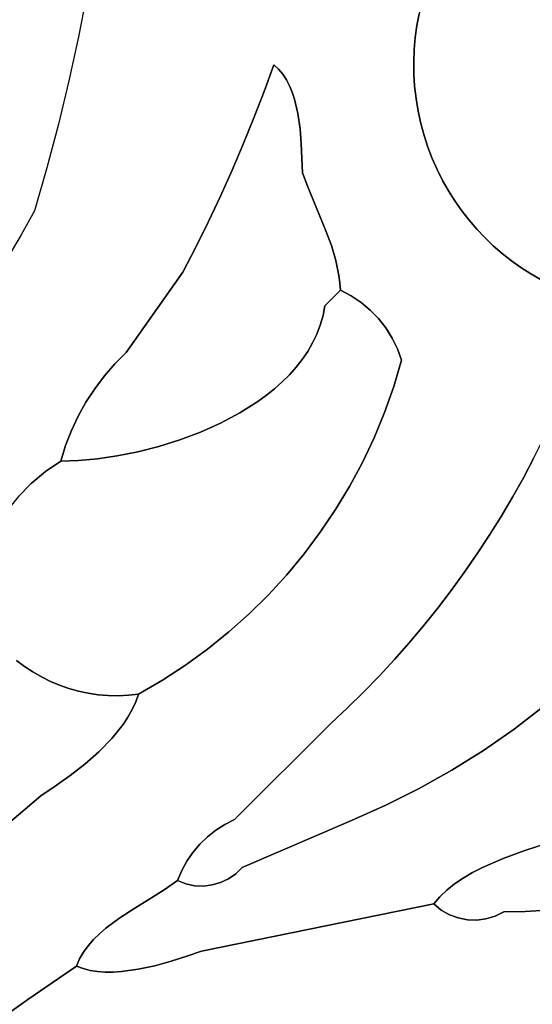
# Model space of a CAD drawing. Header units: inches. Extents: x 37.2 to 70.6, y 17.4 to 61.6.
# Tile 5 of 78: x 43.6 to 45.7, y 28.8 to 32.9. Entities that reach past the tile are written whole.
import ezdxf

# ---------------------------------------------------------------- set-up
doc = ezdxf.new("R2010")
doc.units = ezdxf.units.IN
doc.layers.add('SURFACES_FOR_SKETCHUP', color=7, linetype='Continuous')

msp = doc.modelspace()

# ---------------------------------------------------------------- linework, layer by layer
at = {"layer": 'SURFACES_FOR_SKETCHUP'}
for points, invisible_edges in [([(45.3815, 33.2586), (46.4196, 31.6795), (46.0356, 33.6886)], 11), ([(44.6194, 32.685), (44.7363, 33.2505), (43.8707, 33.1699)], 11), ([(44.6395, 32.6669), (44.7733, 33.261), (44.6194, 32.685)], 3), ([(44.7363, 33.2505), (44.6194, 32.685), (44.7733, 33.261)], 3), ([(44.7733, 33.261), (44.6395, 32.6669), (45.218, 32.8491)], 11), ([(45.218, 32.8491), (45.2272, 32.8981), (44.7733, 33.261)], 10), ([(45.3815, 33.2586), (45.3549, 33.2173), (45.223, 32.492)], 10), ([(45.223, 32.492), (45.6531, 31.8379), (45.3815, 33.2586)], 11), ([(46.4196, 31.6795), (45.3815, 33.2586), (45.6531, 31.8379)], 11), ([(45.3549, 33.2173), (45.3303, 33.1749), (45.223, 32.492)], 10), ([(43.8707, 33.1699), (43.839, 32.9854), (44.6194, 32.685)], 10), ([(45.3303, 33.1749), (45.3077, 33.1312), (45.2145, 32.544)], 10), ([(45.2145, 32.544), (45.223, 32.492), (45.3303, 33.1749)], 10), ([(45.2872, 33.0865), (45.2145, 32.544), (45.3077, 33.1312)], 3), ([(45.2145, 32.544), (45.2872, 33.0865), (45.2086, 32.5957)], 3), ([(45.2689, 33.0407), (45.2086, 32.5957), (45.2872, 33.0865)], 3), ([(45.2689, 33.0407), (45.2528, 32.994), (45.2086, 32.5957)], 10), ([(43.839, 32.9854), (43.8032, 32.8017), (44.6194, 32.685)], 10), ([(45.2528, 32.994), (45.2389, 32.9465), (45.2054, 32.6472)], 10), ([(45.2086, 32.5957), (45.2528, 32.994), (45.2054, 32.6472)], 3), ([(45.2054, 32.6472), (45.2389, 32.9465), (45.2048, 32.6984)], 3), ([(45.2272, 32.8981), (45.2048, 32.6984), (45.2389, 32.9465)], 3), ([(45.2048, 32.6984), (45.2272, 32.8981), (45.2067, 32.7491)], 3), ([(45.2272, 32.8981), (45.218, 32.8491), (45.2067, 32.7491)], 10), ([(45.218, 32.8491), (44.6395, 32.6669), (45.2111, 32.7994)], 3), ([(45.2111, 32.7994), (45.2067, 32.7491), (45.218, 32.8491)], 2), ([(43.7633, 32.6187), (44.5366, 32.4632), (43.8032, 32.8017)], 3), ([(44.579, 32.5737), (43.8032, 32.8017), (44.5366, 32.4632)], 3), ([(44.6194, 32.685), (43.8032, 32.8017), (44.579, 32.5737)], 3), ([(44.6571, 32.6461), (45.2111, 32.7994), (44.6395, 32.6669)], 3), ([(45.2111, 32.7994), (44.6571, 32.6461), (45.2067, 32.7491)], 3), ([(44.6724, 32.6229), (45.2067, 32.7491), (44.6571, 32.6461)], 3), ([(44.6856, 32.5977), (45.2067, 32.7491), (44.6724, 32.6229)], 3), ([(45.2048, 32.6984), (45.2067, 32.7491), (44.6856, 32.5977)], 10), ([(44.6395, 32.6669), (44.6194, 32.685), (44.579, 32.5737)], 8), ([(44.6968, 32.5707), (45.2048, 32.6984), (44.6856, 32.5977)], 3), ([(45.2054, 32.6472), (45.2048, 32.6984), (44.6968, 32.5707)], 10), ([(44.6395, 32.6669), (44.579, 32.5737), (44.6571, 32.6461)], 3), ([(44.6724, 32.6229), (44.6571, 32.6461), (44.579, 32.5737)], 10), ([(44.7062, 32.5422), (45.2054, 32.6472), (44.6968, 32.5707)], 3), ([(45.2086, 32.5957), (45.2054, 32.6472), (44.7062, 32.5422)], 10), ([(43.7193, 32.4365), (44.4455, 32.2447), (43.7633, 32.6187)], 3), ([(44.4921, 32.3535), (43.7633, 32.6187), (44.4455, 32.2447)], 3), ([(44.5366, 32.4632), (43.7633, 32.6187), (44.4921, 32.3535)], 3), ([(44.6856, 32.5977), (44.6724, 32.6229), (44.579, 32.5737)], 10), ([(44.6968, 32.5707), (44.6856, 32.5977), (44.579, 32.5737)], 10), ([(44.7204, 32.4816), (45.2086, 32.5957), (44.7062, 32.5422)], 3), ([(45.2145, 32.544), (45.2086, 32.5957), (44.7204, 32.4816)], 10), ([(44.5366, 32.4632), (44.7062, 32.5422), (44.579, 32.5737)], 3), ([(44.7062, 32.5422), (44.6968, 32.5707), (44.579, 32.5737)], 10), ([(44.7204, 32.4816), (44.7062, 32.5422), (44.5366, 32.4632)], 10), ([(44.7204, 32.4816), (44.7294, 32.4182), (45.2145, 32.544)], 10), ([(45.223, 32.492), (45.2145, 32.544), (44.7294, 32.4182)], 10), ([(44.7204, 32.4816), (44.5366, 32.4632), (44.7294, 32.4182)], 3), ([(45.2342, 32.4406), (45.223, 32.492), (44.7294, 32.4182)], 10), ([(45.6131, 31.8665), (45.223, 32.492), (45.5746, 31.8969)], 3), ([(45.2342, 32.4406), (45.5746, 31.8969), (45.223, 32.492)], 3), ([(45.6531, 31.8379), (45.223, 32.492), (45.6131, 31.8665)], 3), ([(43.6711, 32.2553), (44.3969, 32.1367), (43.7193, 32.4365)], 3), ([(44.4455, 32.2447), (43.7193, 32.4365), (44.3969, 32.1367)], 3), ([(44.4921, 32.3535), (44.7347, 32.3543), (44.5366, 32.4632)], 3), ([(44.7294, 32.4182), (44.5366, 32.4632), (44.7347, 32.3543)], 3), ([(44.7294, 32.4182), (44.7347, 32.3543), (45.2342, 32.4406)], 10), ([(45.2479, 32.3903), (45.2342, 32.4406), (44.7347, 32.3543)], 10), ([(45.5746, 31.8969), (45.2342, 32.4406), (45.5375, 31.9291)], 3), ([(45.2479, 32.3903), (45.502, 31.9632), (45.2342, 32.4406)], 3), ([(45.5375, 31.9291), (45.2342, 32.4406), (45.502, 31.9632)], 3), ([(44.7347, 32.3543), (44.7394, 32.2336), (45.2479, 32.3903)], 10), ([(44.7622, 32.1747), (45.2479, 32.3903), (44.7394, 32.2336)], 3), ([(45.2479, 32.3903), (44.7622, 32.1747), (45.2639, 32.3412)], 3), ([(45.4681, 31.9989), (45.2479, 32.3903), (45.4358, 32.0364)], 3), ([(45.2639, 32.3412), (45.4358, 32.0364), (45.2479, 32.3903)], 3), ([(45.502, 31.9632), (45.2479, 32.3903), (45.4681, 31.9989)], 3), ([(44.4455, 32.2447), (44.7394, 32.2336), (44.4921, 32.3535)], 3), ([(44.7394, 32.2336), (44.7347, 32.3543), (44.4921, 32.3535)], 10), ([(44.7872, 32.1146), (45.2639, 32.3412), (44.7622, 32.1747)], 3), ([(45.2639, 32.3412), (44.7872, 32.1146), (45.2822, 32.2935)], 3), ([(45.2822, 32.2935), (45.4054, 32.0754), (45.2639, 32.3412)], 3), ([(45.4358, 32.0364), (45.2639, 32.3412), (45.4054, 32.0754)], 3), ([(45.2822, 32.2935), (44.7872, 32.1146), (45.3027, 32.247)], 3), ([(45.3767, 32.1161), (45.4054, 32.0754), (45.2822, 32.2935)], 10), ([(45.2822, 32.2935), (45.3027, 32.247), (45.3767, 32.1161)], 10), ([(43.6188, 32.075), (44.2937, 31.9237), (43.6711, 32.2553)], 3), ([(44.3969, 32.1367), (43.6711, 32.2553), (44.3463, 32.0297)], 3), ([(44.3463, 32.0297), (43.6711, 32.2553), (44.2937, 31.9237)], 3), ([(44.3969, 32.1367), (44.7622, 32.1747), (44.4455, 32.2447)], 3), ([(44.7394, 32.2336), (44.4455, 32.2447), (44.7622, 32.1747)], 3), ([(44.8378, 31.9916), (45.3027, 32.247), (44.7872, 32.1146)], 3), ([(45.3027, 32.247), (44.8378, 31.9916), (45.3253, 32.2019)], 3), ([(45.3253, 32.2019), (45.35, 32.1583), (45.3027, 32.247)], 2), ([(45.35, 32.1583), (45.3767, 32.1161), (45.3027, 32.247)], 10), ([(44.8604, 31.9294), (45.3253, 32.2019), (44.8378, 31.9916)], 3), ([(45.3253, 32.2019), (44.8604, 31.9294), (45.35, 32.1583)], 3), ([(44.3463, 32.0297), (44.7872, 32.1146), (44.3969, 32.1367)], 3), ([(44.7622, 32.1747), (44.3969, 32.1367), (44.7872, 32.1146)], 3), ([(45.35, 32.1583), (44.8604, 31.9294), (45.3767, 32.1161)], 3), ([(44.7872, 32.1146), (44.3463, 32.0297), (44.8378, 31.9916)], 3), ([(44.8791, 31.8672), (45.3767, 32.1161), (44.8604, 31.9294)], 3), ([(45.3767, 32.1161), (44.8791, 31.8672), (45.4054, 32.0754)], 3), ([(43.563, 31.9747), (44.2391, 31.8186), (43.6188, 32.075)], 3), ([(44.2937, 31.9237), (43.6188, 32.075), (44.2391, 31.8186)], 3), ([(44.9847, 31.692), (45.4054, 32.0754), (44.8791, 31.8672)], 11), ([(45.0229, 31.6601), (45.4054, 32.0754), (44.9847, 31.692)], 3), ([(45.4054, 32.0754), (45.0229, 31.6601), (45.4358, 32.0364)], 3), ([(44.3463, 32.0297), (44.2937, 31.9237), (44.8604, 31.9294)], 10), ([(44.8378, 31.9916), (44.3463, 32.0297), (44.8604, 31.9294)], 3), ([(45.0574, 31.6245), (45.4358, 32.0364), (45.0229, 31.6601)], 3), ([(45.4358, 32.0364), (45.0574, 31.6245), (45.4681, 31.9989)], 3), ([(43.563, 31.9747), (43.5046, 31.8761), (44.0032, 31.4831)], 10), ([(44.2391, 31.8186), (43.563, 31.9747), (44.0032, 31.4831)], 3), ([(45.4681, 31.9989), (45.0574, 31.6245), (45.502, 31.9632)], 3), ([(45.0881, 31.5855), (45.502, 31.9632), (45.0574, 31.6245)], 3), ([(45.502, 31.9632), (45.0881, 31.5855), (45.5375, 31.9291)], 3), ([(44.2937, 31.9237), (44.2391, 31.8186), (44.8337, 31.6776)], 10), ([(44.8337, 31.6776), (44.8604, 31.9294), (44.2937, 31.9237)], 11), ([(44.8791, 31.8672), (44.8604, 31.9294), (44.8337, 31.6776)], 10), ([(45.1147, 31.5434), (45.5375, 31.9291), (45.0881, 31.5855)], 3), ([(45.5375, 31.9291), (45.1147, 31.5434), (45.5746, 31.8969)], 3), ([(45.1368, 31.4986), (45.5746, 31.8969), (45.1147, 31.5434)], 3), ([(45.5746, 31.8969), (45.1368, 31.4986), (45.6131, 31.8665)], 3), ([(43.5046, 31.8761), (43.4434, 31.7792), (43.9554, 31.4356)], 10), ([(43.9554, 31.4356), (44.0032, 31.4831), (43.5046, 31.8761)], 10), ([(44.8791, 31.8672), (44.8337, 31.6776), (44.8923, 31.8051)], 3), ([(44.8923, 31.8051), (44.9847, 31.692), (44.8791, 31.8672)], 3), ([(45.6131, 31.8665), (45.1368, 31.4986), (45.6531, 31.8379)], 3), ([(44.2391, 31.8186), (44.0032, 31.4831), (44.4778, 31.2303)], 10), ([(44.8142, 31.5975), (44.8256, 31.6369), (44.2391, 31.8186)], 10), ([(44.7821, 31.5229), (44.7996, 31.5595), (44.2391, 31.8186)], 10), ([(44.7387, 31.4537), (44.7617, 31.4876), (44.2391, 31.8186)], 10), ([(44.6853, 31.3899), (44.7132, 31.4211), (44.2391, 31.8186)], 10), ([(44.6231, 31.3314), (44.6552, 31.36), (44.2391, 31.8186)], 10), ([(44.5536, 31.2782), (44.5892, 31.3041), (44.2391, 31.8186)], 10), ([(44.7996, 31.5595), (44.8142, 31.5975), (44.2391, 31.8186)], 10), ([(44.7132, 31.4211), (44.7387, 31.4537), (44.2391, 31.8186)], 10), ([(44.5892, 31.3041), (44.6231, 31.3314), (44.2391, 31.8186)], 10), ([(44.7617, 31.4876), (44.7821, 31.5229), (44.2391, 31.8186)], 10), ([(44.4778, 31.2303), (44.5536, 31.2782), (44.2391, 31.8186)], 10), ([(44.8256, 31.6369), (44.8337, 31.6776), (44.2391, 31.8186)], 10), ([(44.6853, 31.3899), (44.2391, 31.8186), (44.6552, 31.36)], 3), ([(45.1542, 31.4513), (45.6531, 31.8379), (45.1368, 31.4986)], 3), ([(45.6531, 31.8379), (45.1542, 31.4513), (45.6943, 31.8113)], 3), ([(45.6943, 31.8113), (45.1542, 31.4513), (45.7368, 31.7867)], 3), ([(45.6531, 31.8379), (45.6943, 31.8113), (46.4196, 31.6795)], 10), ([(45.6943, 31.8113), (45.7368, 31.7867), (46.4196, 31.6795)], 10), ([(43.4434, 31.7792), (43.3797, 31.684), (43.9113, 31.385)], 10), ([(43.9113, 31.385), (43.9554, 31.4356), (43.4434, 31.7792)], 10), ([(44.8965, 31.7742), (44.8923, 31.8051), (44.8337, 31.6776)], 10), ([(44.8337, 31.6776), (44.8986, 31.7435), (44.8965, 31.7742)], 8), ([(44.8965, 31.7742), (44.9432, 31.7199), (44.8923, 31.8051)], 3), ([(44.9847, 31.692), (44.8923, 31.8051), (44.9432, 31.7199)], 3), ([(44.8965, 31.7742), (44.8986, 31.7435), (44.9432, 31.7199)], 8), ([(45.1542, 31.4513), (45.7484, 31.1266), (45.7368, 31.7867)], 11), ([(44.8986, 31.7435), (44.8337, 31.6776), (44.9432, 31.7199)], 2), ([(43.3797, 31.684), (43.3133, 31.5906), (43.8344, 31.2755)], 10), ([(43.8709, 31.3315), (43.9113, 31.385), (43.3797, 31.684)], 10), ([(43.8344, 31.2755), (43.8709, 31.3315), (43.3797, 31.684)], 10), ([(44.8256, 31.6369), (44.9432, 31.7199), (44.8337, 31.6776)], 3), ([(44.9432, 31.7199), (44.8256, 31.6369), (44.9847, 31.692)], 3), ([(44.9847, 31.692), (44.8256, 31.6369), (45.0229, 31.6601)], 3), ([(45.0229, 31.6601), (44.8142, 31.5975), (45.0574, 31.6245)], 3), ([(44.8142, 31.5975), (45.0229, 31.6601), (44.8256, 31.6369)], 3), ([(44.7996, 31.5595), (45.0574, 31.6245), (44.8142, 31.5975)], 3), ([(45.0574, 31.6245), (44.7996, 31.5595), (45.0881, 31.5855)], 3), ([(43.3133, 31.5906), (43.2444, 31.499), (43.8019, 31.217)], 10), ([(43.8019, 31.217), (43.8344, 31.2755), (43.3133, 31.5906)], 10), ([(45.0881, 31.5855), (44.7996, 31.5595), (45.1147, 31.5434)], 3), ([(44.7821, 31.5229), (44.7617, 31.4876), (45.1211, 31.3408)], 10), ([(44.7996, 31.5595), (44.7821, 31.5229), (45.1147, 31.5434)], 10), ([(45.1211, 31.3408), (45.1147, 31.5434), (44.7821, 31.5229)], 11), ([(45.1368, 31.4986), (45.1147, 31.5434), (45.1211, 31.3408)], 10), ([(43.2444, 31.499), (43.1729, 31.4093), (43.7736, 31.1563)], 10), ([(43.7736, 31.1563), (43.8019, 31.217), (43.2444, 31.499)], 10), ([(44.0032, 31.4831), (43.9554, 31.4356), (44.2263, 31.1178)], 10), ([(44.3972, 31.1877), (44.4778, 31.2303), (44.0032, 31.4831)], 10), ([(44.3129, 31.1502), (44.3972, 31.1877), (44.0032, 31.4831)], 10), ([(44.3129, 31.1502), (44.0032, 31.4831), (44.2263, 31.1178)], 3), ([(44.7617, 31.4876), (44.7387, 31.4537), (45.1211, 31.3408)], 10), ([(45.1542, 31.4513), (45.1368, 31.4986), (45.1211, 31.3408)], 2), ([(44.7387, 31.4537), (44.7132, 31.4211), (45.0825, 31.2326)], 10), ([(45.0825, 31.2326), (45.1211, 31.3408), (44.7387, 31.4537)], 10), ([(45.1211, 31.3408), (45.7484, 31.1266), (45.1542, 31.4513)], 3), ([(43.1729, 31.4093), (43.099, 31.3216), (43.6059, 30.9356)], 10), ([(43.6653, 30.9852), (43.7495, 31.0936), (43.1729, 31.4093)], 11), ([(43.6059, 30.9356), (43.6653, 30.9852), (43.1729, 31.4093)], 10), ([(43.7495, 31.0936), (43.7736, 31.1563), (43.1729, 31.4093)], 10), ([(43.9554, 31.4356), (43.9113, 31.385), (44.1387, 31.0906)], 10), ([(44.1387, 31.0906), (44.2263, 31.1178), (43.9554, 31.4356)], 10), ([(44.7132, 31.4211), (44.6853, 31.3899), (45.0388, 31.1269)], 10), ([(45.0388, 31.1269), (45.0825, 31.2326), (44.7132, 31.4211)], 10), ([(43.8709, 31.3315), (44.0513, 31.0684), (43.9113, 31.385)], 3), ([(44.0513, 31.0684), (44.1387, 31.0906), (43.9113, 31.385)], 10), ([(44.6552, 31.36), (44.6231, 31.3314), (44.9899, 31.0239)], 10), ([(44.6853, 31.3899), (44.6552, 31.36), (45.0388, 31.1269)], 10), ([(44.9899, 31.0239), (45.0388, 31.1269), (44.6552, 31.36)], 10), ([(43.5518, 30.8806), (43.6059, 30.9356), (43.099, 31.3216)], 10), ([(43.8344, 31.2755), (44.0513, 31.0684), (43.8709, 31.3315)], 3), ([(44.6231, 31.3314), (44.5892, 31.3041), (44.9899, 31.0239)], 10), ([(45.0825, 31.2326), (45.7067, 31.0426), (45.1211, 31.3408)], 3), ([(45.7484, 31.1266), (45.1211, 31.3408), (45.7067, 31.0426)], 3), ([(43.8019, 31.217), (43.9655, 31.0512), (43.8344, 31.2755)], 3), ([(44.0513, 31.0684), (43.8344, 31.2755), (43.9655, 31.0512)], 3), ([(44.5536, 31.2782), (44.4778, 31.2303), (44.8774, 30.8264)], 10), ([(44.5892, 31.3041), (44.5536, 31.2782), (44.9361, 30.9236)], 10), ([(44.8774, 30.8264), (44.9361, 30.9236), (44.5536, 31.2782)], 10), ([(44.9361, 30.9236), (44.9899, 31.0239), (44.5892, 31.3041)], 10), ([(45.0388, 31.1269), (45.6174, 30.8781), (45.0825, 31.2326)], 3), ([(45.7067, 31.0426), (45.0825, 31.2326), (45.663, 30.9598)], 3), ([(45.663, 30.9598), (45.0825, 31.2326), (45.6174, 30.8781)], 3), ([(43.7736, 31.1563), (43.8824, 31.0389), (43.8019, 31.217)], 3), ([(43.9655, 31.0512), (43.8019, 31.217), (43.8824, 31.0389)], 3), ([(44.4778, 31.2303), (44.3972, 31.1877), (44.8141, 30.7323)], 10), ([(44.8141, 30.7323), (44.8774, 30.8264), (44.4778, 31.2303)], 10), ([(43.7736, 31.1563), (43.7495, 31.0936), (43.8034, 31.0316)], 10), ([(43.8824, 31.0389), (43.7736, 31.1563), (43.8034, 31.0316)], 3), ([(44.2263, 31.1178), (44.6738, 30.5542), (44.3129, 31.1502)], 3), ([(44.3972, 31.1877), (44.3129, 31.1502), (44.7462, 30.6415)], 10), ([(44.7462, 30.6415), (44.3129, 31.1502), (44.6738, 30.5542)], 3), ([(44.7462, 30.6415), (44.8141, 30.7323), (44.3972, 31.1877)], 10), ([(44.1387, 31.0906), (44.5972, 30.4706), (44.2263, 31.1178)], 3), ([(44.6738, 30.5542), (44.2263, 31.1178), (44.5972, 30.4706)], 3), ([(44.9899, 31.0239), (45.5698, 30.7975), (45.0388, 31.1269)], 3), ([(45.6174, 30.8781), (45.0388, 31.1269), (45.5698, 30.7975)], 3), ([(43.6653, 30.9852), (43.7298, 31.0292), (43.7495, 31.0936)], 8), ([(43.7298, 31.0292), (43.8034, 31.0316), (43.7495, 31.0936)], 2), ([(43.9655, 31.0512), (44.3428, 30.2434), (44.0513, 31.0684)], 3), ([(44.0513, 31.0684), (44.5164, 30.3908), (44.1387, 31.0906)], 3), ([(44.4315, 30.315), (44.0513, 31.0684), (44.3428, 30.2434)], 3), ([(44.5164, 30.3908), (44.0513, 31.0684), (44.4315, 30.315)], 3), ([(44.5972, 30.4706), (44.1387, 31.0906), (44.5164, 30.3908)], 3), ([(43.5518, 30.8806), (43.7635, 30.0788), (43.8824, 31.0389)], 11), ([(43.5518, 30.8806), (43.8824, 31.0389), (43.6059, 30.9356)], 3), ([(43.8034, 31.0316), (43.6059, 30.9356), (43.8824, 31.0389)], 3), ([(43.8034, 31.0316), (43.6653, 30.9852), (43.6059, 30.9356)], 9), ([(43.8034, 31.0316), (43.7298, 31.0292), (43.6653, 30.9852)], 8), ([(43.8036, 30.0676), (43.8824, 31.0389), (43.7635, 30.0788)], 3), ([(44.1541, 30.1133), (43.8824, 31.0389), (43.8036, 30.0676)], 11), ([(43.8824, 31.0389), (44.2503, 30.1761), (43.9655, 31.0512)], 3), ([(44.2503, 30.1761), (43.8824, 31.0389), (44.1541, 30.1133)], 3), ([(44.3428, 30.2434), (43.9655, 31.0512), (44.2503, 30.1761)], 3), ([(45.663, 30.9598), (46.2682, 30.7797), (45.7067, 31.0426)], 3), ([(44.9361, 30.9236), (45.4691, 30.6401), (44.9899, 31.0239)], 3), ([(45.5204, 30.7182), (44.9899, 31.0239), (45.4691, 30.6401)], 3), ([(45.5698, 30.7975), (44.9899, 31.0239), (45.5204, 30.7182)], 3), ([(45.6174, 30.8781), (46.2085, 30.6073), (45.663, 30.9598)], 3), ([(46.2682, 30.7797), (45.663, 30.9598), (46.2407, 30.6926)], 3), ([(46.2407, 30.6926), (45.663, 30.9598), (46.2085, 30.6073)], 3), ([(44.8774, 30.8264), (45.416, 30.5633), (44.9361, 30.9236)], 3), ([(45.4691, 30.6401), (44.9361, 30.9236), (45.416, 30.5633)], 3), ([(43.5033, 30.8208), (43.7635, 30.0788), (43.5518, 30.8806)], 3), ([(45.5698, 30.7975), (46.1718, 30.5239), (45.6174, 30.8781)], 3), ([(46.2085, 30.6073), (45.6174, 30.8781), (46.1718, 30.5239)], 3), ([(43.5033, 30.8208), (43.4609, 30.7566), (43.6486, 30.127)], 10), ([(43.7242, 30.0925), (43.7635, 30.0788), (43.5033, 30.8208)], 10), ([(43.6859, 30.1085), (43.5033, 30.8208), (43.6486, 30.127)], 3), ([(43.7242, 30.0925), (43.5033, 30.8208), (43.6859, 30.1085)], 3), ([(44.8141, 30.7323), (45.3044, 30.4136), (44.8774, 30.8264)], 3), ([(45.3611, 30.4878), (44.8774, 30.8264), (45.3044, 30.4136)], 3), ([(45.416, 30.5633), (44.8774, 30.8264), (45.3611, 30.4878)], 3), ([(45.5204, 30.7182), (46.1307, 30.4426), (45.5698, 30.7975)], 3), ([(46.1718, 30.5239), (45.5698, 30.7975), (46.1307, 30.4426)], 3), ([(43.5777, 30.171), (43.4609, 30.7566), (43.5443, 30.1964)], 3), ([(43.6125, 30.1479), (43.4609, 30.7566), (43.5777, 30.171)], 3), ([(43.6486, 30.127), (43.4609, 30.7566), (43.6125, 30.1479)], 3), ([(44.7462, 30.6415), (45.2459, 30.3407), (44.8141, 30.7323)], 3), ([(45.3044, 30.4136), (44.8141, 30.7323), (45.2459, 30.3407)], 3), ([(45.4691, 30.6401), (46.0353, 30.2871), (45.5204, 30.7182)], 3), ([(46.1307, 30.4426), (45.5204, 30.7182), (46.0851, 30.3636)], 3), ([(46.0851, 30.3636), (45.5204, 30.7182), (46.0353, 30.2871)], 3), ([(44.6738, 30.5542), (45.1238, 30.1993), (44.7462, 30.6415)], 3), ([(45.1857, 30.2693), (44.7462, 30.6415), (45.1238, 30.1993)], 3), ([(45.2459, 30.3407), (44.7462, 30.6415), (45.1857, 30.2693)], 3), ([(45.416, 30.5633), (45.9813, 30.2132), (45.4691, 30.6401)], 3), ([(46.0353, 30.2871), (45.4691, 30.6401), (45.9813, 30.2132)], 3), ([(44.6738, 30.5542), (44.5972, 30.4706), (45.0602, 30.1308)], 10), ([(45.1238, 30.1993), (44.6738, 30.5542), (45.0602, 30.1308)], 3), ([(45.3611, 30.4878), (45.8671, 30.1061), (45.416, 30.5633)], 3), ([(45.9813, 30.2132), (45.416, 30.5633), (45.8671, 30.1061)], 3), ([(44.5972, 30.4706), (44.5164, 30.3908), (44.9279, 29.9982)], 10), ([(44.9949, 30.0637), (45.0602, 30.1308), (44.5972, 30.4706)], 10), ([(44.9279, 29.9982), (44.9949, 30.0637), (44.5972, 30.4706)], 10), ([(45.3044, 30.4136), (45.748, 30.0047), (45.3611, 30.4878)], 3), ([(45.8671, 30.1061), (45.3611, 30.4878), (45.748, 30.0047)], 3), ([(45.2459, 30.3407), (45.748, 30.0047), (45.3044, 30.4136)], 3), ([(44.5164, 30.3908), (44.4315, 30.315), (44.8594, 29.9343)], 10), ([(44.8594, 29.9343), (44.9279, 29.9982), (44.5164, 30.3908)], 10), ([(45.1857, 30.2693), (45.6243, 29.9093), (45.2459, 30.3407)], 3), ([(45.748, 30.0047), (45.2459, 30.3407), (45.6243, 29.9093)], 3), ([(44.4315, 30.315), (44.3428, 30.2434), (44.8594, 29.9343)], 10), ([(45.1238, 30.1993), (45.4962, 29.8201), (45.1857, 30.2693)], 3), ([(45.6243, 29.9093), (45.1857, 30.2693), (45.4962, 29.8201)], 3), ([(44.3428, 30.2434), (44.2503, 30.1761), (44.8594, 29.9343)], 10), ([(43.4874, 29.4956), (43.6464, 29.6308), (43.5443, 30.1964)], 10), ([(43.5777, 30.171), (43.5443, 30.1964), (43.6464, 29.6308)], 10), ([(43.6125, 30.1479), (43.5777, 30.171), (43.6464, 29.6308)], 10), ([(44.2503, 30.1761), (44.1541, 30.1133), (44.4559, 29.5312)], 10), ([(44.4559, 29.5312), (44.8594, 29.9343), (44.2503, 30.1761)], 10), ([(45.0602, 30.1308), (45.364, 29.7371), (45.1238, 30.1993)], 3), ([(45.4962, 29.8201), (45.1238, 30.1993), (45.364, 29.7371)], 3), ([(43.6486, 30.127), (43.6125, 30.1479), (43.6464, 29.6308)], 10), ([(43.6464, 29.6308), (43.7061, 29.6705), (43.6486, 30.127)], 10), ([(43.6859, 30.1085), (43.6486, 30.127), (43.7061, 29.6705)], 10), ([(44.9949, 30.0637), (45.364, 29.7371), (45.0602, 30.1308)], 3), ([(43.7061, 29.6705), (43.7678, 29.7146), (43.6859, 30.1085)], 10), ([(43.7242, 30.0925), (43.6859, 30.1085), (43.7678, 29.7146)], 10), ([(43.7678, 29.7146), (43.8292, 29.7626), (43.7242, 30.0925)], 10), ([(43.7635, 30.0788), (43.7242, 30.0925), (43.8292, 29.7626)], 10), ([(43.8036, 30.0676), (43.8443, 30.059), (44.1541, 30.1133)], 10), ([(43.8443, 30.059), (43.8857, 30.0529), (44.1541, 30.1133)], 10), ([(43.8857, 30.0529), (43.9275, 30.0494), (44.1541, 30.1133)], 10), ([(43.9696, 30.0486), (44.1541, 30.1133), (43.9275, 30.0494)], 3), ([(44.012, 30.0505), (44.1541, 30.1133), (43.9696, 30.0486)], 3), ([(44.0545, 30.0552), (44.1541, 30.1133), (44.012, 30.0505)], 2), ([(44.1541, 30.1133), (44.0427, 30.0225), (44.0277, 29.9904)], 9), ([(44.1541, 30.1133), (44.0277, 29.9904), (44.4559, 29.5312)], 11), ([(44.1541, 30.1133), (44.0545, 30.0552), (44.0427, 30.0225)], 8), ([(43.8036, 30.0676), (43.7635, 30.0788), (43.8292, 29.7626)], 10), ([(43.8292, 29.7626), (43.8881, 29.8144), (43.8036, 30.0676)], 10), ([(43.8443, 30.059), (43.8036, 30.0676), (43.8881, 29.8144)], 10), ([(43.8881, 29.8144), (43.9423, 29.8698), (43.8443, 30.059)], 10), ([(43.8857, 30.0529), (43.8443, 30.059), (43.9423, 29.8698)], 10), ([(43.9423, 29.8698), (43.967, 29.8988), (43.8857, 30.0529)], 10), ([(43.9275, 30.0494), (43.8857, 30.0529), (43.967, 29.8988)], 10), ([(43.967, 29.8988), (43.9896, 29.9286), (43.9275, 30.0494)], 10), ([(43.9896, 29.9286), (44.0099, 29.9591), (43.9275, 30.0494)], 10), ([(43.9696, 30.0486), (43.9275, 30.0494), (44.0099, 29.9591)], 10), ([(44.012, 30.0505), (43.9696, 30.0486), (44.0277, 29.9904)], 10), ([(44.0099, 29.9591), (44.0277, 29.9904), (43.9696, 30.0486)], 10), ([(44.0427, 30.0225), (44.0545, 30.0552), (44.012, 30.0505)], 8), ([(44.0427, 30.0225), (44.012, 30.0505), (44.0277, 29.9904)], 3), ([(44.9279, 29.9982), (45.2278, 29.6605), (44.9949, 30.0637)], 3), ([(45.364, 29.7371), (44.9949, 30.0637), (45.2278, 29.6605)], 3), ([(44.9279, 29.9982), (44.8594, 29.9343), (45.0879, 29.5905)], 10), ([(45.0879, 29.5905), (45.2278, 29.6605), (44.9279, 29.9982)], 10), ([(45.748, 30.0047), (45.6243, 29.9093), (45.9236, 29.4798)], 10), ([(44.0099, 29.9591), (43.9896, 29.9286), (44.4155, 29.5107)], 10), ([(44.0277, 29.9904), (44.0099, 29.9591), (44.4559, 29.5312)], 10), ([(44.4155, 29.5107), (44.4559, 29.5312), (44.0099, 29.9591)], 10), ([(43.9896, 29.9286), (43.967, 29.8988), (44.3777, 29.4865)], 10), ([(44.3777, 29.4865), (44.4155, 29.5107), (43.9896, 29.9286)], 10), ([(44.8594, 29.9343), (44.4559, 29.5312), (44.9446, 29.5273)], 10), ([(44.9446, 29.5273), (45.0879, 29.5905), (44.8594, 29.9343)], 10), ([(43.9423, 29.8698), (44.3427, 29.4587), (43.967, 29.8988)], 3), ([(44.3427, 29.4587), (44.3777, 29.4865), (43.967, 29.8988)], 10), ([(45.6243, 29.9093), (45.4962, 29.8201), (45.7597, 29.4312)], 10), ([(45.7597, 29.4312), (45.9236, 29.4798), (45.6243, 29.9093)], 10), ([(43.8881, 29.8144), (44.3106, 29.4277), (43.9423, 29.8698)], 3), ([(44.3427, 29.4587), (43.9423, 29.8698), (44.3106, 29.4277)], 3), ([(43.8292, 29.7626), (44.2818, 29.3937), (43.8881, 29.8144)], 3), ([(44.3106, 29.4277), (43.8881, 29.8144), (44.2818, 29.3937)], 3), ([(45.4962, 29.8201), (45.364, 29.7371), (45.5788, 29.3687)], 10), ([(45.6695, 29.402), (45.7597, 29.4312), (45.4962, 29.8201)], 10), ([(45.5788, 29.3687), (45.6695, 29.402), (45.4962, 29.8201)], 10), ([(43.7678, 29.7146), (44.2564, 29.3569), (43.8292, 29.7626)], 3), ([(44.2818, 29.3937), (43.8292, 29.7626), (44.2564, 29.3569)], 3), ([(43.7678, 29.7146), (43.7061, 29.6705), (44.101, 29.2001)], 10), ([(44.2564, 29.3569), (43.7678, 29.7146), (44.2347, 29.3175)], 3), ([(44.1615, 29.238), (44.2347, 29.3175), (43.7678, 29.7146)], 11), ([(44.101, 29.2001), (44.1615, 29.238), (43.7678, 29.7146)], 10), ([(45.364, 29.7371), (45.2278, 29.6605), (45.4916, 29.3304)], 10), ([(45.4916, 29.3304), (45.5788, 29.3687), (45.364, 29.7371)], 10), ([(43.7061, 29.6705), (43.6464, 29.6308), (44.0383, 29.1613)], 10), ([(44.0383, 29.1613), (44.101, 29.2001), (43.7061, 29.6705)], 10), ([(43.4874, 29.4956), (43.918, 29.077), (43.6464, 29.6308)], 3), ([(43.9763, 29.1206), (44.0383, 29.1613), (43.6464, 29.6308)], 10), ([(43.918, 29.077), (43.9763, 29.1206), (43.6464, 29.6308)], 10), ([(45.0879, 29.5905), (45.3754, 29.2621), (45.2278, 29.6605)], 3), ([(45.4115, 29.2864), (45.2278, 29.6605), (45.3754, 29.2621)], 3), ([(45.4504, 29.3092), (45.2278, 29.6605), (45.4115, 29.2864)], 3), ([(45.4916, 29.3304), (45.2278, 29.6605), (45.4504, 29.3092)], 3), ([(44.9446, 29.5273), (45.2883, 29.1785), (45.0879, 29.5905)], 3), ([(45.3754, 29.2621), (45.0879, 29.5905), (45.3425, 29.2361)], 3), ([(45.3133, 29.2082), (45.0879, 29.5905), (45.2883, 29.1785)], 3), ([(45.3425, 29.2361), (45.0879, 29.5905), (45.3133, 29.2082)], 3), ([(44.4155, 29.5107), (44.3777, 29.4865), (44.4882, 29.3311)], 10), ([(44.4559, 29.5312), (44.4155, 29.5107), (44.4882, 29.3311)], 10), ([(44.4882, 29.3311), (44.9446, 29.5273), (44.4559, 29.5312)], 10), ([(44.4882, 29.3311), (45.2883, 29.1785), (44.9446, 29.5273)], 3), ([(43.3268, 29.3625), (43.8439, 29.004), (43.4874, 29.4956)], 3), ([(43.8663, 29.0295), (43.4874, 29.4956), (43.8439, 29.004)], 3), ([(43.8911, 29.0538), (43.4874, 29.4956), (43.8663, 29.0295)], 3), ([(43.918, 29.077), (43.4874, 29.4956), (43.8911, 29.0538)], 3), ([(44.3427, 29.4587), (44.4882, 29.3311), (44.3777, 29.4865)], 3), ([(44.3106, 29.4277), (44.2818, 29.3937), (44.397, 29.2677)], 10), ([(44.3106, 29.4277), (44.461, 29.3046), (44.3427, 29.4587)], 3), ([(44.397, 29.2677), (44.4303, 29.2835), (44.3106, 29.4277)], 10), ([(44.461, 29.3046), (44.3106, 29.4277), (44.4303, 29.2835)], 3), ([(44.4882, 29.3311), (44.3427, 29.4587), (44.461, 29.3046)], 3), ([(45.6695, 29.402), (45.7608, 29.1518), (45.7597, 29.4312)], 3), ([(44.2818, 29.3937), (44.2564, 29.3569), (44.3255, 29.2532)], 10), ([(44.3619, 29.2576), (44.397, 29.2677), (44.2818, 29.3937)], 10), ([(44.3619, 29.2576), (44.2818, 29.3937), (44.3255, 29.2532)], 3), ([(45.5788, 29.3687), (45.671, 29.1472), (45.6695, 29.402)], 3), ([(45.7608, 29.1518), (45.6695, 29.402), (45.671, 29.1472)], 3), ([(43.1646, 29.2313), (43.5919, 28.7792), (43.3268, 29.3625)], 3), ([(43.5919, 28.7792), (43.8078, 28.9487), (43.3268, 29.3625)], 11), ([(43.8243, 28.9771), (43.3268, 29.3625), (43.8078, 28.9487)], 3), ([(43.8439, 29.004), (43.3268, 29.3625), (43.8243, 28.9771)], 3), ([(44.2347, 29.3175), (44.2888, 29.2547), (44.2564, 29.3569)], 3), ([(44.3255, 29.2532), (44.2564, 29.3569), (44.2888, 29.2547)], 3), ([(45.4916, 29.3304), (45.581, 29.1455), (45.5788, 29.3687)], 3), ([(45.671, 29.1472), (45.5788, 29.3687), (45.581, 29.1455)], 3), ([(44.1615, 29.238), (44.2168, 29.2759), (44.2347, 29.3175)], 8), ([(44.2168, 29.2759), (44.2523, 29.2622), (44.2347, 29.3175)], 2), ([(44.2523, 29.2622), (44.2888, 29.2547), (44.2347, 29.3175)], 10), ([(44.4303, 29.2835), (44.3173, 28.9807), (44.461, 29.3046)], 3), ([(45.2883, 29.1785), (44.461, 29.3046), (44.3173, 28.9807)], 3), ([(44.461, 29.3046), (45.2883, 29.1785), (44.4882, 29.3311)], 3), ([(45.4504, 29.3092), (45.4115, 29.2864), (45.5068, 29.1162)], 10), ([(45.4916, 29.3304), (45.4504, 29.3092), (45.581, 29.1455)], 10), ([(45.5447, 29.1276), (45.581, 29.1455), (45.4504, 29.3092)], 10), ([(45.5068, 29.1162), (45.5447, 29.1276), (45.4504, 29.3092)], 10), ([(44.2523, 29.2622), (44.2168, 29.2759), (44.1615, 29.238)], 8), ([(44.2523, 29.2622), (44.1615, 29.238), (44.2888, 29.2547)], 3), ([(44.397, 29.2677), (44.3173, 28.9807), (44.4303, 29.2835)], 3), ([(44.397, 29.2677), (44.3619, 29.2576), (44.3173, 28.9807)], 10), ([(44.3619, 29.2576), (44.3255, 29.2532), (44.3173, 28.9807)], 10), ([(45.3754, 29.2621), (45.3425, 29.2361), (45.3908, 29.1198)], 10), ([(45.4115, 29.2864), (45.3754, 29.2621), (45.429, 29.1124)], 10), ([(45.3908, 29.1198), (45.429, 29.1124), (45.3754, 29.2621)], 10), ([(45.4679, 29.1111), (45.5068, 29.1162), (45.4115, 29.2864)], 10), ([(45.429, 29.1124), (45.4679, 29.1111), (45.4115, 29.2864)], 10), ([(43.5919, 28.7792), (43.1646, 29.2313), (43.3916, 28.6361)], 3), ([(44.101, 29.2001), (44.2566, 28.9599), (44.1615, 29.238)], 3), ([(44.2888, 29.2547), (44.1615, 29.238), (44.3173, 28.9807)], 11), ([(44.3173, 28.9807), (44.1615, 29.238), (44.2566, 28.9599)], 3), ([(44.3255, 29.2532), (44.2888, 29.2547), (44.3173, 28.9807)], 10), ([(45.3425, 29.2361), (45.3133, 29.2082), (45.3541, 29.1334)], 10), ([(45.3541, 29.1334), (45.3908, 29.1198), (45.3425, 29.2361)], 10), ([(44.0383, 29.1613), (44.191, 28.9392), (44.101, 29.2001)], 3), ([(44.2566, 28.9599), (44.101, 29.2001), (44.191, 28.9392)], 3), ([(44.3173, 28.9807), (44.8105, 28.5976), (45.2883, 29.1785)], 3), ([(44.9448, 28.617), (45.2883, 29.1785), (44.8105, 28.5976)], 3), ([(44.9448, 28.617), (45.0796, 28.6342), (45.2883, 29.1785)], 10), ([(45.3196, 29.153), (45.2883, 29.1785), (45.0796, 28.6342)], 10), ([(45.2883, 29.1785), (45.3196, 29.153), (45.3133, 29.2082)], 2), ([(45.3196, 29.153), (45.3541, 29.1334), (45.3133, 29.2082)], 10), ([(43.9763, 29.1206), (44.1222, 28.9204), (44.0383, 29.1613)], 3), ([(44.191, 28.9392), (44.0383, 29.1613), (44.1222, 28.9204)], 3), ([(45.0796, 28.6342), (45.215, 28.6493), (45.3196, 29.153)], 10), ([(45.3541, 29.1334), (45.3196, 29.153), (45.215, 28.6493)], 10), ([(45.215, 28.6493), (45.3509, 28.6623), (45.3541, 29.1334)], 10), ([(45.3908, 29.1198), (45.3541, 29.1334), (45.3509, 28.6623)], 10), ([(45.671, 29.1472), (45.581, 29.1455), (45.5447, 29.1276)], 8), ([(45.671, 29.1472), (45.5447, 29.1276), (45.6249, 28.6823)], 11), ([(45.6249, 28.6823), (45.902, 28.6946), (45.7608, 29.1518)], 10), ([(45.7608, 29.1518), (45.671, 29.1472), (45.6249, 28.6823)], 10), ([(43.918, 29.077), (44.0521, 28.9054), (43.9763, 29.1206)], 3), ([(44.1222, 28.9204), (43.9763, 29.1206), (44.0521, 28.9054)], 3), ([(45.429, 29.1124), (45.3908, 29.1198), (45.3509, 28.6623)], 10), ([(45.3509, 28.6623), (45.4875, 28.6733), (45.429, 29.1124)], 10), ([(45.4679, 29.1111), (45.429, 29.1124), (45.4875, 28.6733)], 10), ([(45.5068, 29.1162), (45.4679, 29.1111), (45.4875, 28.6733)], 10), ([(45.4875, 28.6733), (45.6249, 28.6823), (45.5068, 29.1162)], 10), ([(45.5447, 29.1276), (45.5068, 29.1162), (45.6249, 28.6823)], 10), ([(43.8911, 29.0538), (43.8663, 29.0295), (43.9485, 28.8938)], 10), ([(43.918, 29.077), (43.8911, 29.0538), (43.9826, 28.8959)], 10), ([(43.9485, 28.8938), (43.9826, 28.8959), (43.8911, 29.0538)], 10), ([(44.0521, 28.9054), (43.918, 29.077), (43.9826, 28.8959)], 3), ([(43.8663, 29.0295), (43.8439, 29.004), (43.9153, 28.8938)], 10), ([(43.9153, 28.8938), (43.9485, 28.8938), (43.8663, 29.0295)], 10), ([(43.8243, 28.9771), (43.8078, 28.9487), (43.8521, 28.9008)], 10), ([(43.8243, 28.9771), (43.8831, 28.8961), (43.8439, 29.004)], 3), ([(43.8831, 28.8961), (43.8243, 28.9771), (43.8521, 28.9008)], 3), ([(43.8831, 28.8961), (43.9153, 28.8938), (43.8439, 29.004)], 10), ([(44.2566, 28.9599), (44.4097, 28.5259), (44.3173, 28.9807)], 3), ([(44.8105, 28.5976), (44.3173, 28.9807), (44.6766, 28.576)], 3), ([(44.543, 28.5521), (44.3173, 28.9807), (44.4097, 28.5259)], 3), ([(44.6766, 28.576), (44.3173, 28.9807), (44.543, 28.5521)], 3), ([(43.5919, 28.7792), (43.7948, 28.9188), (43.8078, 28.9487)], 8), ([(43.7948, 28.9188), (43.8226, 28.9083), (43.8078, 28.9487)], 2), ([(43.8226, 28.9083), (43.8521, 28.9008), (43.8078, 28.9487)], 10), ([(44.1222, 28.9204), (44.2766, 28.4973), (44.191, 28.9392)], 3), ([(44.191, 28.9392), (44.2766, 28.4973), (44.2566, 28.9599)], 3), ([(44.4097, 28.5259), (44.2566, 28.9599), (44.2766, 28.4973)], 3), ([(43.7948, 28.9188), (43.5919, 28.7792), (43.8226, 28.9083)], 2), ([(43.8226, 28.9083), (43.5919, 28.7792), (43.8521, 28.9008)], 3), ([(43.8521, 28.9008), (43.5919, 28.7792), (43.8779, 28.3968)], 11), ([(43.8831, 28.8961), (43.8521, 28.9008), (43.8779, 28.3968)], 10), ([(43.8779, 28.3968), (44.0108, 28.4328), (43.8831, 28.8961)], 10), ([(43.9153, 28.8938), (43.8831, 28.8961), (44.0108, 28.4328)], 10), ([(43.9485, 28.8938), (43.9153, 28.8938), (44.0108, 28.4328)], 10), ([(43.9826, 28.8959), (43.9485, 28.8938), (44.0108, 28.4328)], 10), ([(44.0521, 28.9054), (43.9826, 28.8959), (44.1437, 28.4663)], 10), ([(44.0108, 28.4328), (44.1437, 28.4663), (43.9826, 28.8959)], 10), ([(44.0521, 28.9054), (44.1437, 28.4663), (44.1222, 28.9204)], 3), ([(44.2766, 28.4973), (44.1222, 28.9204), (44.1437, 28.4663)], 3), ([(43.5919, 28.7792), (43.3916, 28.6361), (43.745, 28.3582)], 10), ([(43.745, 28.3582), (43.8779, 28.3968), (43.5919, 28.7792)], 10)]:
    msp.add_3dface(points, dxfattribs=dict(at, invisible_edges=invisible_edges))

doc.saveas('drawing.dxf')
